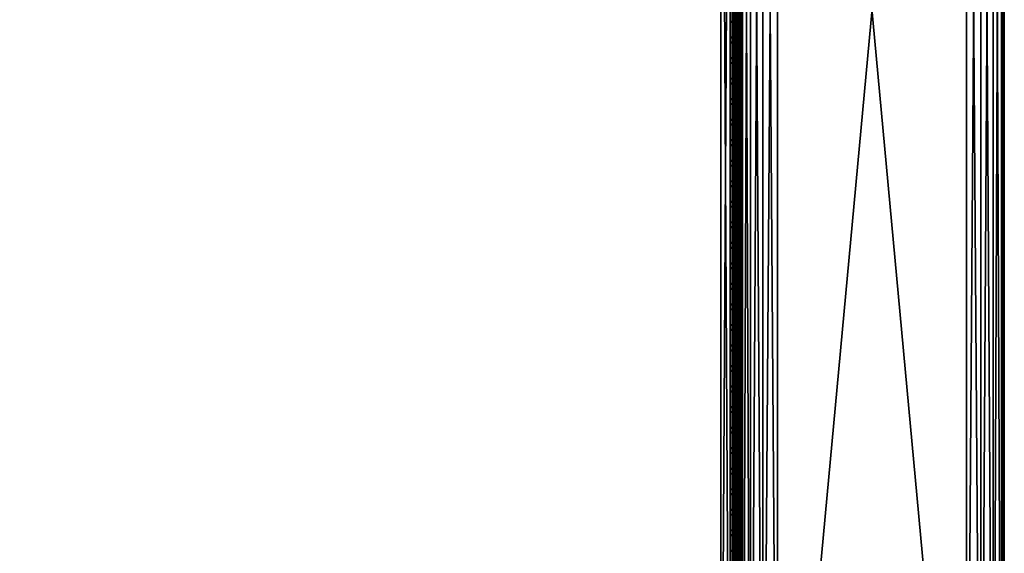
# Model space of a CAD drawing. Header units: inches. Extents: x 0 to 53, y -28.1 to 0.
# Tile 152 of 256: x 40 to 53, y -21.2 to -14.1. Entities that reach past the tile are written whole.
import ezdxf

# ---------------------------------------------------------------- set-up
doc = ezdxf.new("R2010")
doc.units = ezdxf.units.IN
doc.header["$LTSCALE"] = 0.03937
doc.header["$MEASUREMENT"] = 0
for name, color, linetype in [('A-FURN-3-ST', 151, 'Continuous'), ('A-FURN-3-ST-ARM', 165, 'Continuous'), ('A-FURN-3-ST-SEAM', 250, 'Continuous'), ('A-FURN-3-STITCH', 15, 'Continuous')]:
    doc.layers.add(name, color=color, linetype=linetype)

msp = doc.modelspace()

# ---------------------------------------------------------------- meshes
at = {"layer": 'A-FURN-3-ST'}
mesh = msp.add_polyface(dxfattribs=at)
corners = [(3.75, -5.459, 18), (49.25, -5.459, 18), (3.75, -5.175, 17.963), (49.25, -5.175, 17.963), (3.75, -4.909, 17.853), (49.25, -4.909, 17.853), (3.75, -4.682, 17.678), (49.25, -4.682, 17.678), (3.75, -4.507, 17.45), (49.25, -4.507, 17.45), (3.75, -4.397, 17.185), (49.25, -4.397, 17.185), (3.75, -4.359, 16.901), (49.25, -4.35, 5.5), (3.75, -4.35, 5.5), (3.75, -4.388, 5.309), (49.25, -4.388, 5.309), (3.75, -4.497, 5.147), (49.25, -4.497, 5.147), (3.75, -4.659, 5.038), (49.25, -4.659, 5.038), (3.75, -4.85, 5), (3.75, -27.51, 5), (3.625, -4.85, 5.033), (3.625, -27.51, 5.033), (3.533, -4.85, 5.125), (3.533, -4.504, 5.357), (3.625, -4.384, 5.5), (3.625, -4.419, 5.322), (3.625, -4.52, 5.17), (3.625, -4.672, 5.069), (3.533, -4.484, 16.901), (3.625, -4.393, 16.901), (3.625, -4.429, 17.177), (3.533, -5.207, 17.842), (3.625, -5.459, 17.967), (3.625, -5.183, 17.93), (3.533, -4.77, 17.59), (3.625, -4.705, 17.654), (3.625, -4.536, 17.434), (3.533, -4.615, 17.388), (3.533, -4.518, 17.153), (3.625, -4.926, 17.824), (3.625, -26.91, 17.967), (3.75, -26.91, 18)]
mesh.append_faces([[corners[k] for k in face] for face in [(0, 1, 2), (2, 3, 4), (4, 5, 6), (6, 7, 8), (8, 9, 10), (10, 11, 12), (12, 13, 14), (14, 13, 15), (15, 16, 17), (17, 18, 19), (19, 20, 21), (21, 22, 23), (23, 24, 25), (26, 27, 28), (28, 27, 14), (28, 14, 15), (28, 15, 29), (29, 15, 17), (29, 17, 30), (30, 17, 19), (30, 19, 23), (23, 19, 21), (23, 25, 30), (27, 31, 32), (27, 32, 14), (14, 32, 12), (31, 33, 32), (32, 33, 10), (32, 10, 12), (34, 35, 36), (37, 38, 39, 40), (40, 39, 33, 41), (35, 0, 36), (36, 0, 2), (36, 2, 42), (42, 2, 4), (42, 4, 38), (38, 4, 6), (38, 6, 39), (39, 6, 8), (39, 8, 33), (33, 8, 10), (35, 43, 0), (44, 1, 0)]])
mesh = msp.add_polyface(dxfattribs=at)
corners = [(49.375, -4.85, 5.033), (49.375, -27.51, 5.033), (49.25, -4.85, 5), (49.25, -4.35, 5.5), (49.375, -4.384, 5.5), (49.25, -4.388, 5.309), (49.375, -4.419, 5.322), (49.25, -4.497, 5.147), (49.375, -4.52, 5.17), (49.25, -4.659, 5.038), (49.375, -4.672, 5.069), (49.467, -4.707, 5.154), (49.467, -4.475, 5.5), (49.467, -4.504, 5.357), (49.467, -4.585, 5.235), (49.25, -4.359, 16.901), (49.375, -4.393, 16.901), (49.25, -5.459, 18), (49.375, -5.459, 17.967), (49.25, -5.175, 17.963), (49.375, -5.183, 17.93), (49.25, -4.909, 17.853), (49.375, -4.926, 17.824), (49.25, -4.682, 17.678), (49.375, -4.705, 17.654), (49.25, -4.507, 17.45), (49.375, -4.536, 17.434), (49.25, -4.397, 17.185), (49.375, -4.429, 17.177), (49.467, -4.518, 17.153), (49.467, -5.459, 17.875), (49.25, -26.91, 18), (49.375, -26.91, 17.967), (3.75, -5.175, 17.963), (3.75, -4.909, 17.853), (3.75, -4.682, 17.678), (3.75, -4.507, 17.45), (3.75, -4.397, 17.185), (3.75, -4.359, 16.901), (3.75, -4.388, 5.309), (3.75, -4.497, 5.147), (3.75, -4.659, 5.038), (3.75, -4.85, 5), (49.25, -27.51, 5)]
mesh.append_faces([[corners[k] for k in face] for face in [(0, 1, 2), (3, 4, 5), (5, 4, 6), (5, 6, 7), (7, 6, 8), (7, 8, 9), (9, 8, 10), (9, 10, 2), (2, 10, 0), (0, 10, 11), (12, 6, 4), (8, 6, 13, 14), (3, 15, 4), (4, 15, 16), (4, 16, 12), (17, 18, 19), (19, 18, 20), (19, 20, 21), (21, 20, 22), (21, 22, 23), (23, 22, 24), (23, 24, 25), (25, 24, 26), (25, 26, 27), (27, 26, 28), (27, 28, 15), (15, 28, 16), (16, 28, 29), (18, 30, 20), (17, 31, 18), (18, 32, 30), (33, 17, 19), (34, 19, 21), (35, 21, 23), (36, 23, 25), (37, 25, 27), (38, 27, 15), (15, 3, 38), (39, 3, 5), (40, 5, 7), (41, 7, 9), (42, 9, 2), (2, 43, 42)]])
mesh = msp.add_polyface(dxfattribs=at)
corners = [(49.5, -4.85, 5.25), (49.5, -27.51, 5.25), (49.467, -4.85, 5.125), (49.467, -27.51, 5.125), (49.375, -4.85, 5.033), (49.467, -4.707, 5.154), (49.5, -4.725, 5.284), (49.467, -4.585, 5.235), (49.5, -4.634, 5.375), (49.467, -4.504, 5.357), (49.5, -4.6, 5.5), (49.467, -4.475, 5.5), (49.375, -4.419, 5.322), (49.375, -4.52, 5.17), (49.375, -4.672, 5.069), (49.375, -4.393, 16.901), (49.467, -4.484, 16.901), (49.5, -4.609, 16.901), (49.467, -4.518, 17.153), (49.5, -4.638, 17.121), (49.375, -5.183, 17.93), (49.467, -5.459, 17.875), (49.467, -5.207, 17.842), (49.467, -4.972, 17.744), (49.375, -4.926, 17.824), (49.467, -4.77, 17.59), (49.375, -4.705, 17.654), (49.467, -4.615, 17.388), (49.375, -4.536, 17.434), (49.375, -4.429, 17.177), (49.5, -5.459, 17.75), (49.5, -5.239, 17.721), (49.5, -5.034, 17.636), (49.5, -4.858, 17.501), (49.5, -4.723, 17.325), (49.467, -26.91, 17.875), (49.5, -27.76, 5.5), (49.5, -27.76, 16.9)]
mesh.append_faces([[corners[k] for k in face] for face in [(0, 1, 2), (2, 3, 4), (4, 5, 2), (2, 5, 0), (0, 5, 6), (6, 5, 7), (6, 7, 8), (8, 7, 9), (8, 9, 10), (10, 9, 11), (11, 9, 12), (13, 7, 5, 14), (11, 15, 16), (11, 16, 10), (10, 16, 17), (15, 18, 16), (16, 18, 19), (16, 19, 17), (20, 21, 22), (20, 22, 23, 24), (24, 23, 25, 26), (26, 25, 27, 28), (28, 27, 18, 29), (21, 30, 22), (22, 30, 31), (22, 31, 23), (23, 31, 32), (23, 32, 25), (25, 32, 33), (25, 33, 27), (27, 33, 34), (27, 34, 18), (18, 34, 19), (21, 35, 30), (0, 10, 1), (6, 8, 0), (0, 8, 10), (10, 17, 36), (37, 17, 30), (17, 19, 30), (30, 19, 34), (30, 34, 33), (33, 32, 30), (30, 32, 31)]])
mesh = msp.add_polyface(dxfattribs=at)
corners = [(49.467, -4.85, 5.125), (49.5, -27.51, 5.25), (49.467, -27.51, 5.125), (49.5, -27.727, 5.375), (49.5, -27.76, 5.5), (49.467, -27.856, 5.356), (49.467, -27.885, 5.5), (49.375, -27.977, 5.5), (49.375, -27.689, 5.069), (49.467, -27.654, 5.154), (49.375, -27.84, 5.17), (49.467, -27.775, 5.235), (49.375, -27.941, 5.321), (49.5, -27.635, 5.283), (49.5, -27.76, 16.9), (49.467, -27.885, 16.9), (49.5, -26.91, 17.75), (49.467, -26.91, 17.875), (49.5, -27.13, 17.721), (49.467, -27.162, 17.842), (49.5, -27.335, 17.636), (49.467, -27.398, 17.744), (49.5, -27.511, 17.501), (49.467, -27.599, 17.589), (49.5, -27.646, 17.325), (49.467, -27.754, 17.387), (49.5, -27.731, 17.12), (49.467, -27.852, 17.152), (49.375, -27.94, 17.176), (49.375, -26.91, 17.967), (49.375, -27.186, 17.93), (49.375, -27.443, 17.824), (49.375, -27.664, 17.654), (49.375, -27.834, 17.433), (49.467, -5.459, 17.875), (49.5, -5.459, 17.75), (49.5, -4.6, 5.5), (49.5, -4.609, 16.901)]
mesh.append_faces([[corners[k] for k in face] for face in [(0, 1, 2), (3, 4, 5), (5, 4, 6), (5, 6, 7), (8, 2, 9), (10, 11, 5, 12), (2, 1, 9), (9, 1, 13), (9, 13, 11), (11, 13, 3), (11, 3, 5), (4, 14, 6), (6, 14, 15), (6, 15, 7), (16, 17, 18), (18, 17, 19), (18, 19, 20), (20, 19, 21), (20, 21, 22), (22, 21, 23), (22, 23, 24), (24, 23, 25), (24, 25, 26), (26, 25, 27), (26, 27, 14), (14, 27, 15), (15, 27, 28), (17, 29, 19), (19, 30, 31, 21), (21, 31, 32, 23), (23, 32, 33, 25), (25, 33, 28, 27), (34, 29, 17), (35, 17, 16), (1, 36, 4), (1, 4, 3), (4, 37, 14), (14, 35, 16), (18, 20, 16), (16, 20, 22), (16, 22, 24), (24, 26, 16), (16, 26, 14), (3, 13, 1)]])
mesh = msp.add_polyface(dxfattribs=at)
corners = [(3.75, -4.85, 5), (49.25, -27.51, 5), (3.75, -27.51, 5), (3.625, -4.85, 5.033), (3.625, -27.51, 5.033), (3.75, -28.01, 5.5), (3.625, -27.977, 5.5), (3.75, -27.972, 5.309), (3.625, -27.941, 5.321), (3.75, -27.864, 5.146), (3.625, -27.84, 5.17), (3.75, -27.701, 5.038), (3.625, -27.689, 5.069), (3.533, -27.654, 5.154), (3.533, -27.885, 5.5), (3.75, -28.01, 16.9), (3.625, -27.977, 16.9), (3.75, -26.91, 18), (3.625, -26.91, 17.967), (3.75, -27.195, 17.963), (3.625, -27.186, 17.93), (3.75, -27.46, 17.853), (3.625, -27.443, 17.824), (3.75, -27.688, 17.678), (3.625, -27.664, 17.654), (3.75, -27.863, 17.45), (3.625, -27.834, 17.433), (3.75, -27.973, 17.185), (3.625, -27.94, 17.176), (3.533, -27.852, 17.152), (3.533, -26.91, 17.875), (3.533, -27.599, 17.589), (3.533, -27.754, 17.387), (3.625, -5.459, 17.967), (3.75, -5.459, 18), (49.25, -28.01, 16.9), (49.25, -27.973, 17.185), (49.25, -27.863, 17.45), (49.25, -27.688, 17.678), (49.25, -27.46, 17.853), (49.25, -27.195, 17.963), (49.25, -27.701, 5.038), (49.25, -27.864, 5.146), (49.25, -27.972, 5.309)]
mesh.append_faces([[corners[k] for k in face] for face in [(0, 1, 2), (3, 2, 4), (5, 6, 7), (7, 6, 8), (7, 8, 9), (9, 8, 10), (9, 10, 11), (11, 10, 12), (11, 12, 2), (2, 12, 4), (4, 12, 13), (14, 8, 6), (5, 15, 6), (6, 15, 16), (6, 16, 14), (17, 18, 19), (19, 18, 20), (19, 20, 21), (21, 20, 22), (21, 22, 23), (23, 22, 24), (23, 24, 25), (25, 24, 26), (25, 26, 27), (27, 26, 28), (27, 28, 15), (15, 28, 16), (16, 28, 29), (18, 30, 20), (24, 31, 32, 26), (26, 32, 29, 28), (33, 30, 18), (34, 18, 17), (15, 35, 27), (27, 36, 25), (25, 37, 23), (23, 38, 21), (21, 39, 19), (19, 40, 17), (5, 35, 15), (2, 1, 11), (11, 41, 9), (9, 42, 7), (7, 43, 5)]])
mesh = msp.add_polyface(dxfattribs=at)
corners = [(49.375, -4.85, 5.033), (49.467, -27.51, 5.125), (49.375, -27.51, 5.033), (49.25, -4.85, 5), (49.25, -27.51, 5), (49.467, -27.856, 5.356), (49.375, -27.977, 5.5), (49.375, -27.941, 5.321), (49.25, -28.01, 5.5), (49.25, -27.972, 5.309), (49.375, -27.84, 5.17), (49.25, -27.864, 5.146), (49.375, -27.689, 5.069), (49.25, -27.701, 5.038), (49.467, -27.654, 5.154), (49.467, -27.775, 5.235), (49.467, -27.885, 16.9), (49.375, -27.977, 16.9), (49.25, -28.01, 16.9), (49.375, -27.94, 17.176), (49.25, -27.973, 17.185), (49.467, -27.162, 17.842), (49.375, -26.91, 17.967), (49.375, -27.186, 17.93), (49.25, -26.91, 18), (49.25, -27.195, 17.963), (49.375, -27.443, 17.824), (49.25, -27.46, 17.853), (49.375, -27.664, 17.654), (49.25, -27.688, 17.678), (49.375, -27.834, 17.433), (49.25, -27.863, 17.45), (49.375, -5.459, 17.967), (3.75, -27.973, 17.185), (3.75, -27.863, 17.45), (3.75, -27.688, 17.678), (3.75, -27.46, 17.853), (3.75, -27.195, 17.963), (3.75, -26.91, 18), (3.75, -28.01, 5.5), (3.75, -27.701, 5.038), (3.75, -27.864, 5.146), (3.75, -27.972, 5.309), (49.25, -5.459, 18)]
mesh.append_faces([[corners[k] for k in face] for face in [(0, 1, 2), (3, 2, 4), (5, 6, 7), (7, 6, 8), (7, 8, 9), (7, 9, 10), (10, 9, 11), (10, 11, 12), (12, 11, 13), (12, 13, 2), (2, 13, 4), (2, 1, 12), (12, 14, 15, 10), (6, 16, 17), (6, 17, 8), (8, 17, 18), (16, 19, 17), (17, 19, 20), (17, 20, 18), (21, 22, 23), (22, 24, 23), (23, 24, 25), (23, 25, 26), (26, 25, 27), (26, 27, 28), (28, 27, 29), (28, 29, 30), (30, 29, 31), (30, 31, 19), (19, 31, 20), (32, 24, 22), (33, 18, 20), (34, 20, 31), (35, 31, 29), (36, 29, 27), (37, 27, 25), (38, 25, 24), (8, 18, 39), (40, 4, 13), (41, 13, 11), (42, 11, 9), (39, 9, 8), (24, 43, 38)]])
at = {"layer": 'A-FURN-3-ST-ARM'}
mesh = msp.add_polyface(dxfattribs=at)
corners = [(52.691, -27.51, 5.038), (52.5, -0.5, 5), (52.691, -0.5, 5.038), (52.854, -27.51, 5.146), (52.854, -0.5, 5.146), (52.962, -27.51, 5.309), (52.962, -0.5, 5.309), (53, -27.51, 5.5), (53, -0.5, 5.5), (50, -0.5, 5), (50, -27.51, 5), (49.809, -0.5, 5.038), (49.809, -27.51, 5.038), (49.646, -0.5, 5.146), (49.646, -27.51, 5.146), (49.538, -0.5, 5.309), (49.538, -27.51, 5.309), (49.5, -0.5, 5.5), (52.5, -0.309, 5.038), (49.617, -0.313, 5.239), (49.739, -0.313, 5.117), (49.887, -0.348, 5.037), (49.537, -0.348, 5.387), (52.958, -0.421, 5.316), (52.652, -0.387, 5.037), (52.814, -0.466, 5.113), (53, -27.51, 20.5), (53, -0.5, 20.5), (52.5, -0.5, 21), (52.5, -27.51, 21), (52.691, -0.5, 20.962), (52.691, -27.51, 20.962), (52.854, -0.5, 20.854), (52.854, -27.51, 20.854), (52.962, -0.5, 20.691), (52.962, -27.51, 20.691), (52.652, -0.387, 20.963), (52.814, -0.466, 20.887), (52.958, -0.421, 20.684), (49.809, -27.51, 20.962), (50, -0.5, 21), (49.809, -0.5, 20.962), (49.646, -27.51, 20.854), (49.646, -0.5, 20.854), (49.538, -27.51, 20.691), (49.538, -0.5, 20.691), (49.5, -27.51, 20.5), (49.5, -0.5, 20.5), (49.537, -0.348, 20.613), (49.617, -0.313, 20.761), (49.739, -0.313, 20.883), (49.887, -0.348, 20.963), (49.5, -27.51, 5.5)]
mesh.append_faces([[corners[k] for k in face] for face in [(0, 1, 2), (3, 2, 4), (5, 4, 6), (7, 6, 8), (9, 10, 11), (11, 12, 13), (13, 14, 15), (15, 16, 17), (1, 9, 18), (15, 19, 13), (13, 20, 11), (11, 21, 9), (15, 17, 22), (6, 23, 8), (1, 24, 2), (2, 24, 25), (2, 25, 4), (6, 4, 23), (26, 8, 27), (1, 10, 9), (28, 29, 30), (30, 31, 32), (32, 33, 34), (34, 35, 27), (36, 28, 30), (36, 30, 37), (37, 30, 32), (27, 38, 34), (34, 38, 32), (39, 40, 41), (42, 41, 43), (44, 43, 45), (46, 45, 47), (48, 47, 45), (49, 45, 43), (50, 43, 41), (51, 41, 40), (17, 52, 47), (40, 29, 28)]])
mesh = msp.add_polyface(dxfattribs=at)
corners = [(52.5, -27.51, 5), (52.5, -0.5, 5), (52.691, -27.51, 5.038), (52.691, -0.5, 5.038), (52.854, -27.51, 5.146), (52.854, -0.5, 5.146), (52.962, -27.51, 5.309), (52.962, -0.5, 5.309), (53, -27.51, 5.5), (49.809, -0.5, 5.038), (50, -27.51, 5), (49.809, -27.51, 5.038), (49.646, -0.5, 5.146), (49.646, -27.51, 5.146), (49.538, -0.5, 5.309), (49.538, -27.51, 5.309), (49.5, -0.5, 5.5), (49.5, -27.51, 5.5), (49.537, -27.623, 5.348), (49.613, -27.544, 5.186), (49.816, -27.589, 5.042), (52.684, -27.589, 5.042), (52.887, -27.544, 5.186), (52.963, -27.623, 5.348), (53, -0.5, 5.5), (53, -27.51, 20.5), (52.691, -0.5, 20.962), (52.5, -27.51, 21), (52.691, -27.51, 20.962), (52.854, -0.5, 20.854), (52.854, -27.51, 20.854), (52.962, -0.5, 20.691), (52.962, -27.51, 20.691), (53, -0.5, 20.5), (50, -27.51, 21), (50, -0.5, 21), (49.809, -27.51, 20.962), (49.809, -0.5, 20.962), (49.646, -27.51, 20.854), (49.646, -0.5, 20.854), (49.538, -27.51, 20.691), (49.538, -0.5, 20.691), (49.5, -27.51, 20.5), (52.963, -27.623, 20.652), (52.887, -27.544, 20.814), (52.684, -27.589, 20.958), (49.816, -27.589, 20.958), (49.613, -27.544, 20.814), (49.537, -27.623, 20.652), (49.5, -0.5, 20.5)]
mesh.append_faces([[corners[k] for k in face] for face in [(0, 1, 2), (2, 3, 4), (4, 5, 6), (6, 7, 8), (9, 10, 11), (12, 11, 13), (14, 13, 15), (16, 15, 17), (18, 17, 15), (18, 15, 19), (19, 15, 13), (10, 20, 11), (11, 20, 13), (4, 21, 2), (2, 21, 0), (22, 4, 6), (22, 6, 23), (23, 6, 8), (8, 24, 25), (0, 10, 1), (26, 27, 28), (29, 28, 30), (31, 30, 32), (33, 32, 25), (34, 35, 36), (36, 37, 38), (38, 39, 40), (40, 41, 42), (43, 25, 32), (43, 32, 44), (44, 32, 30), (27, 45, 28), (28, 45, 30), (38, 46, 36), (36, 46, 34), (47, 38, 40), (47, 40, 48), (48, 40, 42), (49, 17, 42), (34, 27, 35)]])
at = {"layer": 'A-FURN-3-ST-SEAM'}
mesh = msp.add_polyface(dxfattribs=at)
corners = [(49.443, -16.185, 17.85), (49.427, -16.185, 17.856), (49.427, -12.609, 17.856), (49.443, -12.609, 17.85), (49.427, -9.034, 17.856), (49.443, -9.034, 17.85), (49.403, -9.034, 17.883), (49.413, -9.034, 17.868), (49.413, -12.609, 17.868), (49.403, -12.609, 17.883), (49.413, -16.185, 17.868), (49.403, -16.185, 17.883), (49.4, -19.76, 17.9), (49.4, -16.185, 17.9), (49.4, -12.609, 17.9), (49.498, -9.034, 17.887), (49.5, -9.034, 17.905), (49.5, -12.609, 17.905), (49.498, -12.609, 17.887), (49.5, -16.185, 17.905), (49.498, -16.185, 17.887), (49.495, -9.034, 17.922), (49.495, -12.609, 17.922), (49.495, -16.185, 17.922), (49.435, -9.034, 17.947), (49.419, -9.034, 17.939), (49.419, -12.609, 17.939), (49.435, -12.609, 17.947), (49.419, -16.185, 17.939), (49.435, -16.185, 17.947), (49.407, -9.034, 17.926), (49.407, -12.609, 17.926), (49.407, -16.185, 17.926), (49.4, -9.034, 17.9), (49.407, -19.76, 17.926), (49.461, -16.185, 17.851), (49.461, -12.609, 17.851), (49.461, -9.034, 17.851), (49.484, -16.185, 17.936), (49.484, -12.609, 17.936), (49.484, -9.034, 17.936), (49.477, -16.185, 17.859), (49.477, -12.609, 17.859), (49.477, -9.034, 17.859), (49.47, -16.185, 17.946), (49.47, -12.609, 17.946), (49.47, -9.034, 17.946), (49.435, -19.76, 17.947), (49.47, -19.76, 17.946)]
mesh.append_faces([[corners[k] for k in face] for face in [(11, 12, 13), (11, 13, 9), (9, 13, 14), (9, 14, 6), (31, 33, 14), (31, 14, 32), (32, 14, 13), (32, 13, 34)]])
mesh.append_faces([[corners[k] for k in face] for face in [(3, 2, 4, 5), (36, 3, 5, 37), (39, 22, 21, 40), (2, 8, 7, 4), (18, 42, 43, 15), (45, 39, 40, 46), (27, 45, 46, 24)]], dxfattribs={"vtx0": -1})
mesh.append_faces([[corners[k] for k in face] for face in [(0, 1, 2, 3), (9, 8, 10, 11), (18, 17, 19, 20), (17, 22, 23, 19), (27, 26, 28, 29), (26, 31, 32, 28), (35, 0, 3, 36), (38, 23, 22, 39), (1, 10, 8, 2), (41, 35, 36, 42), (20, 41, 42, 18), (44, 38, 39, 45), (47, 48, 44, 29), (29, 44, 45, 27)]], dxfattribs={"vtx0": -1, "vtx2": -1})
mesh.append_faces([[corners[k] for k in face] for face in [(6, 7, 8, 9), (15, 16, 17, 18), (16, 21, 22, 17), (24, 25, 26, 27), (25, 30, 31, 26)]], dxfattribs={"vtx2": -1})
mesh = msp.add_polyface(dxfattribs=at)
corners = [(49.443, -23.335, 17.85), (49.427, -23.335, 17.856), (49.427, -19.76, 17.856), (49.443, -19.76, 17.85), (49.427, -16.185, 17.856), (49.443, -16.185, 17.85), (49.403, -16.185, 17.883), (49.413, -16.185, 17.868), (49.413, -19.76, 17.868), (49.403, -19.76, 17.883), (49.413, -23.335, 17.868), (49.403, -23.335, 17.883), (49.4, -26.91, 17.9), (49.4, -23.335, 17.9), (49.4, -19.76, 17.9), (49.498, -16.185, 17.887), (49.5, -16.185, 17.905), (49.5, -19.76, 17.905), (49.498, -19.76, 17.887), (49.5, -23.335, 17.905), (49.498, -23.335, 17.887), (49.495, -16.185, 17.922), (49.495, -19.76, 17.922), (49.495, -23.335, 17.922), (49.435, -16.185, 17.947), (49.419, -16.185, 17.939), (49.419, -19.76, 17.939), (49.435, -19.76, 17.947), (49.419, -23.335, 17.939), (49.435, -23.335, 17.947), (49.407, -16.185, 17.926), (49.407, -19.76, 17.926), (49.407, -23.335, 17.926), (49.4, -16.185, 17.9), (49.407, -26.91, 17.926), (49.461, -23.335, 17.851), (49.461, -19.76, 17.851), (49.461, -16.185, 17.851), (49.484, -23.335, 17.936), (49.484, -19.76, 17.936), (49.484, -16.185, 17.936), (49.477, -23.335, 17.859), (49.477, -19.76, 17.859), (49.477, -16.185, 17.859), (49.47, -23.335, 17.946), (49.47, -19.76, 17.946), (49.47, -16.185, 17.946)]
mesh.append_faces([[corners[k] for k in face] for face in [(11, 12, 13), (11, 13, 9), (9, 13, 14), (9, 14, 6), (31, 33, 14), (31, 14, 32), (32, 14, 13), (32, 13, 34)]])
mesh.append_faces([[corners[k] for k in face] for face in [(9, 8, 10, 11), (18, 17, 19, 20), (17, 22, 23, 19), (27, 26, 28, 29), (26, 31, 32, 28)]], dxfattribs={"vtx0": -1})
mesh.append_faces([[corners[k] for k in face] for face in [(3, 2, 4, 5), (6, 7, 8, 9), (15, 16, 17, 18), (16, 21, 22, 17), (24, 25, 26, 27), (25, 30, 31, 26), (36, 3, 5, 37), (39, 22, 21, 40), (2, 8, 7, 4), (42, 36, 37, 43), (18, 42, 43, 15), (45, 39, 40, 46)]], dxfattribs={"vtx0": -1, "vtx2": -1})
mesh.append_faces([[corners[k] for k in face] for face in [(0, 1, 2, 3), (35, 0, 3, 36), (38, 23, 22, 39), (1, 10, 8, 2), (41, 35, 36, 42), (20, 41, 42, 18), (44, 38, 39, 45), (29, 44, 45, 27)]], dxfattribs={"vtx2": -1})
at = {"layer": 'A-FURN-3-STITCH'}
mesh = msp.add_polymesh((7, 4), dxfattribs=at)
for k, corner in enumerate([(49.391, -14.377, 17.956), (49.393, -14.377, 17.954), (49.397, -14.378, 17.951), (49.399, -14.378, 17.95), (49.395, -14.339, 17.961), (49.4, -14.339, 17.964), (49.404, -14.339, 17.961), (49.404, -14.339, 17.956), (49.398, -14.3, 17.965), (49.402, -14.3, 17.967), (49.407, -14.3, 17.964), (49.406, -14.3, 17.959), (49.398, -14.261, 17.965), (49.403, -14.261, 17.968), (49.407, -14.261, 17.965), (49.407, -14.261, 17.959), (49.398, -14.222, 17.963), (49.402, -14.222, 17.966), (49.407, -14.222, 17.963), (49.406, -14.222, 17.957), (49.395, -14.183, 17.959), (49.4, -14.183, 17.961), (49.404, -14.183, 17.958), (49.404, -14.183, 17.953), (49.391, -14.145, 17.952), (49.393, -14.145, 17.951), (49.397, -14.145, 17.948), (49.399, -14.145, 17.946)]):
    mesh.set_mesh_vertex(divmod(k, 4), corner)
mesh = msp.add_polymesh((7, 4), dxfattribs=at)
for k, corner in enumerate([(49.391, -14.649, 17.956), (49.393, -14.649, 17.954), (49.397, -14.649, 17.951), (49.399, -14.649, 17.95), (49.395, -14.611, 17.961), (49.4, -14.61, 17.964), (49.404, -14.611, 17.961), (49.404, -14.611, 17.956), (49.398, -14.572, 17.965), (49.402, -14.572, 17.967), (49.407, -14.572, 17.964), (49.406, -14.572, 17.959), (49.398, -14.533, 17.965), (49.403, -14.533, 17.968), (49.407, -14.533, 17.965), (49.407, -14.533, 17.959), (49.398, -14.494, 17.963), (49.402, -14.493, 17.966), (49.407, -14.494, 17.963), (49.406, -14.494, 17.957), (49.395, -14.455, 17.959), (49.4, -14.455, 17.961), (49.404, -14.455, 17.958), (49.404, -14.455, 17.953), (49.391, -14.417, 17.952), (49.393, -14.417, 17.951), (49.397, -14.417, 17.948), (49.399, -14.417, 17.946)]):
    mesh.set_mesh_vertex(divmod(k, 4), corner)
mesh = msp.add_polymesh((7, 4), dxfattribs=at)
for k, corner in enumerate([(49.391, -14.921, 17.956), (49.393, -14.921, 17.954), (49.397, -14.921, 17.951), (49.399, -14.921, 17.95), (49.395, -14.882, 17.961), (49.4, -14.882, 17.964), (49.404, -14.882, 17.961), (49.404, -14.882, 17.956), (49.398, -14.843, 17.965), (49.402, -14.843, 17.967), (49.407, -14.843, 17.964), (49.406, -14.843, 17.959), (49.398, -14.804, 17.965), (49.403, -14.804, 17.968), (49.407, -14.804, 17.965), (49.407, -14.804, 17.959), (49.398, -14.765, 17.963), (49.402, -14.765, 17.966), (49.407, -14.765, 17.963), (49.406, -14.765, 17.957), (49.395, -14.726, 17.959), (49.4, -14.726, 17.961), (49.404, -14.726, 17.958), (49.404, -14.726, 17.953), (49.391, -14.688, 17.952), (49.393, -14.688, 17.951), (49.397, -14.688, 17.948), (49.399, -14.688, 17.946)]):
    mesh.set_mesh_vertex(divmod(k, 4), corner)
mesh = msp.add_polymesh((7, 4), dxfattribs=at)
for k, corner in enumerate([(49.391, -15.192, 17.956), (49.393, -15.192, 17.954), (49.397, -15.192, 17.951), (49.399, -15.192, 17.95), (49.395, -15.154, 17.961), (49.4, -15.154, 17.964), (49.404, -15.154, 17.961), (49.404, -15.154, 17.956), (49.398, -15.115, 17.965), (49.402, -15.115, 17.967), (49.407, -15.115, 17.964), (49.406, -15.115, 17.959), (49.398, -15.076, 17.965), (49.403, -15.076, 17.968), (49.407, -15.076, 17.965), (49.407, -15.076, 17.959), (49.398, -15.037, 17.963), (49.402, -15.037, 17.966), (49.407, -15.037, 17.963), (49.406, -15.037, 17.957), (49.395, -14.998, 17.959), (49.4, -14.998, 17.961), (49.404, -14.998, 17.958), (49.404, -14.998, 17.953), (49.391, -14.96, 17.952), (49.393, -14.96, 17.951), (49.397, -14.96, 17.948), (49.399, -14.96, 17.946)]):
    mesh.set_mesh_vertex(divmod(k, 4), corner)
mesh = msp.add_polymesh((7, 4), dxfattribs=at)
for k, corner in enumerate([(49.391, -15.464, 17.956), (49.393, -15.464, 17.954), (49.397, -15.464, 17.951), (49.399, -15.464, 17.95), (49.395, -15.425, 17.961), (49.4, -15.425, 17.964), (49.404, -15.425, 17.961), (49.404, -15.425, 17.956), (49.398, -15.386, 17.965), (49.402, -15.386, 17.967), (49.407, -15.386, 17.964), (49.406, -15.386, 17.959), (49.398, -15.347, 17.965), (49.403, -15.347, 17.968), (49.407, -15.347, 17.965), (49.407, -15.347, 17.959), (49.398, -15.308, 17.963), (49.402, -15.308, 17.966), (49.407, -15.308, 17.963), (49.406, -15.308, 17.957), (49.395, -15.269, 17.959), (49.4, -15.269, 17.961), (49.404, -15.269, 17.958), (49.404, -15.269, 17.953), (49.391, -15.231, 17.952), (49.393, -15.231, 17.951), (49.397, -15.231, 17.948), (49.399, -15.231, 17.946)]):
    mesh.set_mesh_vertex(divmod(k, 4), corner)
mesh = msp.add_polymesh((7, 4), dxfattribs=at)
for k, corner in enumerate([(49.391, -15.735, 17.956), (49.393, -15.735, 17.954), (49.397, -15.735, 17.951), (49.399, -15.735, 17.95), (49.395, -15.697, 17.961), (49.4, -15.697, 17.964), (49.404, -15.697, 17.961), (49.404, -15.697, 17.956), (49.398, -15.658, 17.965), (49.402, -15.658, 17.967), (49.407, -15.658, 17.964), (49.406, -15.658, 17.959), (49.398, -15.619, 17.965), (49.403, -15.619, 17.968), (49.407, -15.619, 17.965), (49.407, -15.619, 17.959), (49.398, -15.58, 17.963), (49.402, -15.58, 17.966), (49.407, -15.58, 17.963), (49.406, -15.58, 17.957), (49.395, -15.541, 17.959), (49.4, -15.541, 17.961), (49.404, -15.541, 17.958), (49.404, -15.541, 17.953), (49.391, -15.503, 17.952), (49.393, -15.503, 17.951), (49.397, -15.503, 17.948), (49.399, -15.503, 17.946)]):
    mesh.set_mesh_vertex(divmod(k, 4), corner)
mesh = msp.add_polymesh((7, 4), dxfattribs=at)
for k, corner in enumerate([(49.391, -16.007, 17.956), (49.393, -16.007, 17.954), (49.397, -16.007, 17.951), (49.399, -16.007, 17.95), (49.395, -15.968, 17.961), (49.4, -15.968, 17.964), (49.404, -15.968, 17.961), (49.404, -15.968, 17.956), (49.398, -15.929, 17.965), (49.402, -15.929, 17.967), (49.407, -15.929, 17.964), (49.406, -15.929, 17.959), (49.398, -15.89, 17.965), (49.403, -15.89, 17.968), (49.407, -15.89, 17.965), (49.407, -15.89, 17.959), (49.398, -15.851, 17.963), (49.402, -15.851, 17.966), (49.407, -15.851, 17.963), (49.406, -15.851, 17.957), (49.395, -15.812, 17.959), (49.4, -15.812, 17.961), (49.404, -15.812, 17.958), (49.404, -15.812, 17.953), (49.391, -15.774, 17.952), (49.393, -15.774, 17.951), (49.397, -15.774, 17.948), (49.399, -15.774, 17.946)]):
    mesh.set_mesh_vertex(divmod(k, 4), corner)
mesh = msp.add_polymesh((7, 4), dxfattribs=at)
for k, corner in enumerate([(49.391, -16.278, 17.956), (49.393, -16.278, 17.954), (49.397, -16.278, 17.951), (49.399, -16.278, 17.95), (49.395, -16.24, 17.961), (49.4, -16.24, 17.964), (49.404, -16.24, 17.961), (49.404, -16.24, 17.956), (49.398, -16.201, 17.965), (49.402, -16.201, 17.967), (49.407, -16.201, 17.964), (49.406, -16.201, 17.959), (49.398, -16.162, 17.965), (49.403, -16.162, 17.968), (49.407, -16.162, 17.965), (49.407, -16.162, 17.959), (49.398, -16.123, 17.963), (49.402, -16.123, 17.966), (49.407, -16.123, 17.963), (49.406, -16.123, 17.957), (49.395, -16.084, 17.959), (49.4, -16.084, 17.961), (49.404, -16.084, 17.958), (49.404, -16.084, 17.953), (49.391, -16.046, 17.952), (49.393, -16.046, 17.951), (49.397, -16.046, 17.948), (49.399, -16.046, 17.946)]):
    mesh.set_mesh_vertex(divmod(k, 4), corner)
mesh = msp.add_polymesh((7, 4), dxfattribs=at)
for k, corner in enumerate([(49.391, -16.55, 17.956), (49.393, -16.55, 17.954), (49.397, -16.55, 17.951), (49.399, -16.55, 17.95), (49.395, -16.511, 17.961), (49.4, -16.511, 17.964), (49.404, -16.511, 17.961), (49.404, -16.511, 17.956), (49.398, -16.472, 17.965), (49.402, -16.472, 17.967), (49.407, -16.472, 17.964), (49.406, -16.472, 17.959), (49.398, -16.433, 17.965), (49.403, -16.433, 17.968), (49.407, -16.433, 17.965), (49.407, -16.433, 17.959), (49.398, -16.394, 17.963), (49.402, -16.394, 17.966), (49.407, -16.394, 17.963), (49.406, -16.394, 17.957), (49.395, -16.355, 17.959), (49.4, -16.355, 17.961), (49.404, -16.355, 17.958), (49.404, -16.356, 17.953), (49.391, -16.317, 17.952), (49.393, -16.317, 17.951), (49.397, -16.317, 17.948), (49.399, -16.317, 17.946)]):
    mesh.set_mesh_vertex(divmod(k, 4), corner)
mesh = msp.add_polymesh((7, 4), dxfattribs=at)
for k, corner in enumerate([(49.391, -16.821, 17.956), (49.393, -16.821, 17.954), (49.397, -16.821, 17.951), (49.399, -16.821, 17.95), (49.395, -16.783, 17.961), (49.4, -16.783, 17.964), (49.404, -16.783, 17.961), (49.404, -16.783, 17.956), (49.398, -16.744, 17.965), (49.402, -16.744, 17.967), (49.407, -16.744, 17.964), (49.406, -16.744, 17.959), (49.398, -16.705, 17.965), (49.403, -16.705, 17.968), (49.407, -16.705, 17.965), (49.407, -16.705, 17.959), (49.398, -16.666, 17.963), (49.402, -16.666, 17.966), (49.407, -16.666, 17.963), (49.406, -16.666, 17.957), (49.395, -16.627, 17.959), (49.4, -16.627, 17.961), (49.404, -16.627, 17.958), (49.404, -16.627, 17.953), (49.391, -16.589, 17.952), (49.393, -16.589, 17.951), (49.397, -16.589, 17.948), (49.399, -16.589, 17.946)]):
    mesh.set_mesh_vertex(divmod(k, 4), corner)
mesh = msp.add_polymesh((7, 4), dxfattribs=at)
for k, corner in enumerate([(49.391, -17.093, 17.956), (49.393, -17.093, 17.954), (49.397, -17.093, 17.951), (49.399, -17.093, 17.95), (49.395, -17.054, 17.961), (49.4, -17.054, 17.964), (49.404, -17.054, 17.961), (49.404, -17.054, 17.956), (49.398, -17.015, 17.965), (49.402, -17.015, 17.967), (49.407, -17.015, 17.964), (49.406, -17.016, 17.959), (49.398, -16.976, 17.965), (49.403, -16.976, 17.968), (49.407, -16.976, 17.965), (49.407, -16.976, 17.959), (49.398, -16.937, 17.963), (49.402, -16.937, 17.966), (49.407, -16.937, 17.963), (49.406, -16.937, 17.957), (49.395, -16.899, 17.959), (49.4, -16.898, 17.961), (49.404, -16.899, 17.958), (49.404, -16.899, 17.953), (49.391, -16.86, 17.952), (49.393, -16.86, 17.951), (49.397, -16.86, 17.948), (49.399, -16.86, 17.946)]):
    mesh.set_mesh_vertex(divmod(k, 4), corner)
mesh = msp.add_polymesh((7, 4), dxfattribs=at)
for k, corner in enumerate([(49.391, -17.364, 17.956), (49.393, -17.364, 17.954), (49.397, -17.364, 17.951), (49.399, -17.364, 17.95), (49.395, -17.326, 17.961), (49.4, -17.326, 17.964), (49.404, -17.326, 17.961), (49.404, -17.326, 17.956), (49.398, -17.287, 17.965), (49.402, -17.287, 17.967), (49.407, -17.287, 17.964), (49.406, -17.287, 17.959), (49.398, -17.248, 17.965), (49.403, -17.248, 17.968), (49.407, -17.248, 17.965), (49.407, -17.248, 17.959), (49.398, -17.209, 17.963), (49.402, -17.209, 17.966), (49.407, -17.209, 17.963), (49.406, -17.209, 17.957), (49.395, -17.17, 17.959), (49.4, -17.17, 17.961), (49.404, -17.17, 17.958), (49.404, -17.17, 17.953), (49.391, -17.132, 17.952), (49.393, -17.132, 17.951), (49.397, -17.132, 17.948), (49.399, -17.132, 17.946)]):
    mesh.set_mesh_vertex(divmod(k, 4), corner)
mesh = msp.add_polymesh((7, 4), dxfattribs=at)
for k, corner in enumerate([(49.391, -17.636, 17.956), (49.393, -17.636, 17.954), (49.397, -17.636, 17.951), (49.399, -17.636, 17.95), (49.395, -17.597, 17.961), (49.4, -17.597, 17.964), (49.404, -17.597, 17.961), (49.404, -17.597, 17.956), (49.398, -17.558, 17.965), (49.402, -17.558, 17.967), (49.407, -17.558, 17.964), (49.406, -17.559, 17.959), (49.398, -17.519, 17.965), (49.403, -17.519, 17.968), (49.407, -17.519, 17.965), (49.407, -17.519, 17.959), (49.398, -17.48, 17.963), (49.402, -17.48, 17.966), (49.407, -17.48, 17.963), (49.406, -17.48, 17.957), (49.395, -17.442, 17.959), (49.4, -17.442, 17.961), (49.404, -17.442, 17.958), (49.404, -17.442, 17.953), (49.391, -17.403, 17.952), (49.393, -17.403, 17.951), (49.397, -17.403, 17.948), (49.399, -17.403, 17.946)]):
    mesh.set_mesh_vertex(divmod(k, 4), corner)
mesh = msp.add_polymesh((7, 4), dxfattribs=at)
for k, corner in enumerate([(49.391, -17.907, 17.956), (49.393, -17.907, 17.954), (49.397, -17.907, 17.951), (49.399, -17.907, 17.95), (49.395, -17.869, 17.961), (49.4, -17.869, 17.964), (49.404, -17.869, 17.961), (49.404, -17.869, 17.956), (49.398, -17.83, 17.965), (49.402, -17.83, 17.967), (49.407, -17.83, 17.964), (49.406, -17.83, 17.959), (49.398, -17.791, 17.965), (49.403, -17.791, 17.968), (49.407, -17.791, 17.965), (49.407, -17.791, 17.959), (49.398, -17.752, 17.963), (49.402, -17.752, 17.966), (49.407, -17.752, 17.963), (49.406, -17.752, 17.957), (49.395, -17.713, 17.959), (49.4, -17.713, 17.961), (49.404, -17.713, 17.958), (49.404, -17.713, 17.953), (49.391, -17.675, 17.952), (49.393, -17.675, 17.951), (49.397, -17.675, 17.948), (49.399, -17.675, 17.946)]):
    mesh.set_mesh_vertex(divmod(k, 4), corner)
mesh = msp.add_polymesh((7, 4), dxfattribs=at)
for k, corner in enumerate([(49.391, -18.179, 17.956), (49.393, -18.179, 17.954), (49.397, -18.179, 17.951), (49.399, -18.179, 17.95), (49.395, -18.14, 17.961), (49.4, -18.14, 17.964), (49.404, -18.14, 17.961), (49.404, -18.141, 17.956), (49.398, -18.102, 17.965), (49.402, -18.101, 17.967), (49.407, -18.102, 17.964), (49.406, -18.102, 17.959), (49.398, -18.062, 17.965), (49.403, -18.062, 17.968), (49.407, -18.062, 17.965), (49.407, -18.063, 17.959), (49.398, -18.023, 17.963), (49.402, -18.023, 17.966), (49.407, -18.023, 17.963), (49.406, -18.023, 17.957), (49.395, -17.985, 17.959), (49.4, -17.985, 17.961), (49.404, -17.985, 17.958), (49.404, -17.985, 17.953), (49.391, -17.946, 17.952), (49.393, -17.946, 17.951), (49.397, -17.946, 17.948), (49.399, -17.946, 17.946)]):
    mesh.set_mesh_vertex(divmod(k, 4), corner)
mesh = msp.add_polymesh((7, 4), dxfattribs=at)
for k, corner in enumerate([(49.391, -18.45, 17.956), (49.393, -18.45, 17.954), (49.397, -18.45, 17.951), (49.399, -18.451, 17.95), (49.395, -18.412, 17.961), (49.4, -18.412, 17.964), (49.404, -18.412, 17.961), (49.404, -18.412, 17.956), (49.398, -18.373, 17.965), (49.402, -18.373, 17.967), (49.407, -18.373, 17.964), (49.406, -18.373, 17.959), (49.398, -18.334, 17.965), (49.403, -18.334, 17.968), (49.407, -18.334, 17.965), (49.407, -18.334, 17.959), (49.398, -18.295, 17.963), (49.402, -18.295, 17.966), (49.407, -18.295, 17.963), (49.406, -18.295, 17.957), (49.395, -18.256, 17.959), (49.4, -18.256, 17.961), (49.404, -18.256, 17.958), (49.404, -18.256, 17.953), (49.391, -18.218, 17.952), (49.393, -18.218, 17.951), (49.397, -18.218, 17.948), (49.399, -18.218, 17.946)]):
    mesh.set_mesh_vertex(divmod(k, 4), corner)
mesh = msp.add_polymesh((7, 4), dxfattribs=at)
for k, corner in enumerate([(49.391, -18.722, 17.956), (49.393, -18.722, 17.954), (49.397, -18.722, 17.951), (49.399, -18.722, 17.95), (49.395, -18.683, 17.961), (49.4, -18.683, 17.964), (49.404, -18.683, 17.961), (49.404, -18.684, 17.956), (49.398, -18.645, 17.965), (49.402, -18.645, 17.967), (49.407, -18.645, 17.964), (49.406, -18.645, 17.959), (49.398, -18.606, 17.965), (49.403, -18.605, 17.968), (49.407, -18.606, 17.965), (49.407, -18.606, 17.959), (49.398, -18.566, 17.963), (49.402, -18.566, 17.966), (49.407, -18.566, 17.963), (49.406, -18.567, 17.957), (49.395, -18.528, 17.959), (49.4, -18.528, 17.961), (49.404, -18.528, 17.958), (49.404, -18.528, 17.953), (49.391, -18.489, 17.952), (49.393, -18.489, 17.951), (49.397, -18.49, 17.948), (49.399, -18.49, 17.946)]):
    mesh.set_mesh_vertex(divmod(k, 4), corner)
mesh = msp.add_polymesh((7, 4), dxfattribs=at)
for k, corner in enumerate([(49.391, -18.993, 17.956), (49.393, -18.993, 17.954), (49.397, -18.994, 17.951), (49.399, -18.994, 17.95), (49.395, -18.955, 17.961), (49.4, -18.955, 17.964), (49.404, -18.955, 17.961), (49.404, -18.955, 17.956), (49.398, -18.916, 17.965), (49.402, -18.916, 17.967), (49.407, -18.916, 17.964), (49.406, -18.916, 17.959), (49.398, -18.877, 17.965), (49.403, -18.877, 17.968), (49.407, -18.877, 17.965), (49.407, -18.877, 17.959), (49.398, -18.838, 17.963), (49.402, -18.838, 17.966), (49.407, -18.838, 17.963), (49.406, -18.838, 17.957), (49.395, -18.799, 17.959), (49.4, -18.799, 17.961), (49.404, -18.799, 17.958), (49.404, -18.799, 17.953), (49.391, -18.761, 17.952), (49.393, -18.761, 17.951), (49.397, -18.761, 17.948), (49.399, -18.761, 17.946)]):
    mesh.set_mesh_vertex(divmod(k, 4), corner)
mesh = msp.add_polymesh((7, 4), dxfattribs=at)
for k, corner in enumerate([(49.391, -19.265, 17.956), (49.393, -19.265, 17.954), (49.397, -19.265, 17.951), (49.399, -19.265, 17.95), (49.395, -19.227, 17.961), (49.4, -19.227, 17.964), (49.404, -19.227, 17.961), (49.404, -19.227, 17.956), (49.398, -19.188, 17.965), (49.402, -19.188, 17.967), (49.407, -19.188, 17.964), (49.406, -19.188, 17.959), (49.398, -19.149, 17.965), (49.403, -19.149, 17.968), (49.407, -19.149, 17.965), (49.407, -19.149, 17.959), (49.398, -19.11, 17.963), (49.402, -19.109, 17.966), (49.407, -19.11, 17.963), (49.406, -19.11, 17.957), (49.395, -19.071, 17.959), (49.4, -19.071, 17.961), (49.404, -19.071, 17.958), (49.404, -19.071, 17.953), (49.391, -19.033, 17.952), (49.393, -19.033, 17.951), (49.397, -19.033, 17.948), (49.399, -19.033, 17.946)]):
    mesh.set_mesh_vertex(divmod(k, 4), corner)
mesh = msp.add_polymesh((7, 4), dxfattribs=at)
for k, corner in enumerate([(49.391, -19.537, 17.956), (49.393, -19.537, 17.954), (49.397, -19.537, 17.951), (49.399, -19.537, 17.95), (49.395, -19.498, 17.961), (49.4, -19.498, 17.964), (49.404, -19.498, 17.961), (49.404, -19.498, 17.956), (49.398, -19.459, 17.965), (49.402, -19.459, 17.967), (49.407, -19.459, 17.964), (49.406, -19.459, 17.959), (49.398, -19.42, 17.965), (49.403, -19.42, 17.968), (49.407, -19.42, 17.965), (49.407, -19.42, 17.959), (49.398, -19.381, 17.963), (49.402, -19.381, 17.966), (49.407, -19.381, 17.963), (49.406, -19.381, 17.957), (49.395, -19.342, 17.959), (49.4, -19.342, 17.961), (49.404, -19.342, 17.958), (49.404, -19.342, 17.953), (49.391, -19.304, 17.952), (49.393, -19.304, 17.951), (49.397, -19.304, 17.948), (49.399, -19.304, 17.946)]):
    mesh.set_mesh_vertex(divmod(k, 4), corner)
mesh = msp.add_polymesh((7, 4), dxfattribs=at)
for k, corner in enumerate([(49.391, -19.808, 17.956), (49.393, -19.808, 17.954), (49.397, -19.808, 17.951), (49.399, -19.808, 17.95), (49.395, -19.77, 17.961), (49.4, -19.77, 17.964), (49.404, -19.77, 17.961), (49.404, -19.77, 17.956), (49.398, -19.731, 17.965), (49.402, -19.731, 17.967), (49.407, -19.731, 17.964), (49.406, -19.731, 17.959), (49.398, -19.692, 17.965), (49.403, -19.692, 17.968), (49.407, -19.692, 17.965), (49.407, -19.692, 17.959), (49.398, -19.653, 17.963), (49.402, -19.653, 17.966), (49.407, -19.653, 17.963), (49.406, -19.653, 17.957), (49.395, -19.614, 17.959), (49.4, -19.614, 17.961), (49.404, -19.614, 17.958), (49.404, -19.614, 17.953), (49.391, -19.576, 17.952), (49.393, -19.576, 17.951), (49.397, -19.576, 17.948), (49.399, -19.576, 17.946)]):
    mesh.set_mesh_vertex(divmod(k, 4), corner)
mesh = msp.add_polymesh((7, 4), dxfattribs=at)
for k, corner in enumerate([(49.391, -20.08, 17.956), (49.393, -20.08, 17.954), (49.397, -20.08, 17.951), (49.399, -20.08, 17.95), (49.395, -20.041, 17.961), (49.4, -20.041, 17.964), (49.404, -20.041, 17.961), (49.404, -20.041, 17.956), (49.398, -20.002, 17.965), (49.402, -20.002, 17.967), (49.407, -20.002, 17.964), (49.406, -20.002, 17.959), (49.398, -19.963, 17.965), (49.403, -19.963, 17.968), (49.407, -19.963, 17.965), (49.407, -19.963, 17.959), (49.398, -19.924, 17.963), (49.402, -19.924, 17.966), (49.407, -19.924, 17.963), (49.406, -19.924, 17.957), (49.395, -19.885, 17.959), (49.4, -19.885, 17.961), (49.404, -19.885, 17.958), (49.404, -19.885, 17.953), (49.391, -19.847, 17.952), (49.393, -19.847, 17.951), (49.397, -19.847, 17.948), (49.399, -19.847, 17.946)]):
    mesh.set_mesh_vertex(divmod(k, 4), corner)
mesh = msp.add_polymesh((7, 4), dxfattribs=at)
for k, corner in enumerate([(49.391, -20.351, 17.956), (49.393, -20.351, 17.954), (49.397, -20.351, 17.951), (49.399, -20.351, 17.95), (49.395, -20.313, 17.961), (49.4, -20.313, 17.964), (49.404, -20.313, 17.961), (49.404, -20.313, 17.956), (49.398, -20.274, 17.965), (49.402, -20.274, 17.967), (49.407, -20.274, 17.964), (49.406, -20.274, 17.959), (49.398, -20.235, 17.965), (49.403, -20.235, 17.968), (49.407, -20.235, 17.965), (49.407, -20.235, 17.959), (49.398, -20.196, 17.963), (49.402, -20.196, 17.966), (49.407, -20.196, 17.963), (49.406, -20.196, 17.957), (49.395, -20.157, 17.959), (49.4, -20.157, 17.961), (49.404, -20.157, 17.958), (49.404, -20.157, 17.953), (49.391, -20.119, 17.952), (49.393, -20.119, 17.951), (49.397, -20.119, 17.948), (49.399, -20.119, 17.946)]):
    mesh.set_mesh_vertex(divmod(k, 4), corner)
mesh = msp.add_polymesh((7, 4), dxfattribs=at)
for k, corner in enumerate([(49.391, -20.623, 17.956), (49.393, -20.623, 17.954), (49.397, -20.623, 17.951), (49.399, -20.623, 17.95), (49.395, -20.584, 17.961), (49.4, -20.584, 17.964), (49.404, -20.584, 17.961), (49.404, -20.584, 17.956), (49.398, -20.545, 17.965), (49.402, -20.545, 17.967), (49.407, -20.545, 17.964), (49.406, -20.545, 17.959), (49.398, -20.506, 17.965), (49.403, -20.506, 17.968), (49.407, -20.506, 17.965), (49.407, -20.506, 17.959), (49.398, -20.467, 17.963), (49.402, -20.467, 17.966), (49.407, -20.467, 17.963), (49.406, -20.467, 17.957), (49.395, -20.428, 17.959), (49.4, -20.428, 17.961), (49.404, -20.428, 17.958), (49.404, -20.429, 17.953), (49.391, -20.39, 17.952), (49.393, -20.39, 17.951), (49.397, -20.39, 17.948), (49.399, -20.39, 17.946)]):
    mesh.set_mesh_vertex(divmod(k, 4), corner)
mesh = msp.add_polymesh((7, 4), dxfattribs=at)
for k, corner in enumerate([(49.391, -20.894, 17.956), (49.393, -20.894, 17.954), (49.397, -20.894, 17.951), (49.399, -20.894, 17.95), (49.395, -20.856, 17.961), (49.4, -20.856, 17.964), (49.404, -20.856, 17.961), (49.404, -20.856, 17.956), (49.398, -20.817, 17.965), (49.402, -20.817, 17.967), (49.407, -20.817, 17.964), (49.406, -20.817, 17.959), (49.398, -20.778, 17.965), (49.403, -20.778, 17.968), (49.407, -20.778, 17.965), (49.407, -20.778, 17.959), (49.398, -20.739, 17.963), (49.402, -20.739, 17.966), (49.407, -20.739, 17.963), (49.406, -20.739, 17.957), (49.395, -20.7, 17.959), (49.4, -20.7, 17.961), (49.404, -20.7, 17.958), (49.404, -20.7, 17.953), (49.391, -20.662, 17.952), (49.393, -20.662, 17.951), (49.397, -20.662, 17.948), (49.399, -20.662, 17.946)]):
    mesh.set_mesh_vertex(divmod(k, 4), corner)
mesh = msp.add_polymesh((7, 4), dxfattribs=at)
for k, corner in enumerate([(49.391, -21.166, 17.956), (49.393, -21.166, 17.954), (49.397, -21.166, 17.951), (49.399, -21.166, 17.95), (49.395, -21.127, 17.961), (49.4, -21.127, 17.964), (49.404, -21.127, 17.961), (49.404, -21.127, 17.956), (49.398, -21.088, 17.965), (49.402, -21.088, 17.967), (49.407, -21.088, 17.964), (49.406, -21.088, 17.959), (49.398, -21.049, 17.965), (49.403, -21.049, 17.968), (49.407, -21.049, 17.965), (49.407, -21.049, 17.959), (49.398, -21.01, 17.963), (49.402, -21.01, 17.966), (49.407, -21.01, 17.963), (49.406, -21.01, 17.957), (49.395, -20.971, 17.959), (49.4, -20.971, 17.961), (49.404, -20.971, 17.958), (49.404, -20.972, 17.953), (49.391, -20.933, 17.952), (49.393, -20.933, 17.951), (49.397, -20.933, 17.948), (49.399, -20.933, 17.946)]):
    mesh.set_mesh_vertex(divmod(k, 4), corner)

doc.saveas('drawing.dxf')
